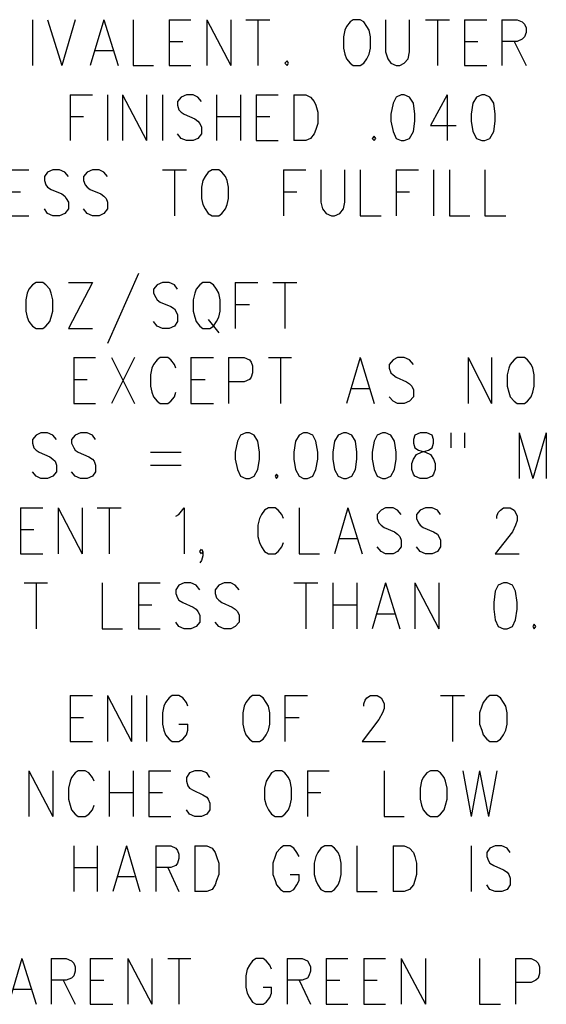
# Model space of a CAD drawing. Extents: x 11.9 to 28.1, y 10.8 to 21.2.
# Tile 26 of 29: x 25.7 to 26.4, y 18.6 to 19.9. Entities that reach past the tile are written whole.
import ezdxf

# ---------------------------------------------------------------- set-up
doc = ezdxf.new("R2010")
doc.units = 0
doc.header["$MEASUREMENT"] = 0
doc.layers.add('LAYNR1', color=2, linetype='Continuous')

msp = doc.modelspace()

# ---------------------------------------------------------------- linework, layer by layer
at = {"layer": 'LAYNR1', "color": 7}
for points in [[(25.686, 19.915), (25.686, 19.854)], [(25.706, 19.915), (25.725, 19.854)], [(25.743, 19.915), (25.725, 19.854)], [(25.781, 19.915), (25.763, 19.854)], [(25.781, 19.915), (25.8, 19.854)], [(25.82, 19.915), (25.82, 19.854)], [(25.868, 19.915), (25.868, 19.854)], [(25.868, 19.915), (25.897, 19.915)], [(25.918, 19.915), (25.918, 19.854)], [(25.918, 19.915), (25.95, 19.854)], [(25.95, 19.915), (25.95, 19.854)], [(25.97, 19.915), (26.002, 19.915)], [(25.986, 19.915), (25.986, 19.854)], [(26.113, 19.915), (26.109, 19.912), (26.104, 19.906), (26.102, 19.901)], [(26.134, 19.901), (26.131, 19.906), (26.127, 19.912), (26.122, 19.915), (26.113, 19.915)], [(26.156, 19.915), (26.156, 19.872), (26.159, 19.863), (26.163, 19.857), (26.17, 19.854)], [(26.175, 19.854), (26.181, 19.857), (26.186, 19.863), (26.188, 19.872), (26.188, 19.915)], [(26.209, 19.915), (26.241, 19.915)], [(26.225, 19.915), (26.225, 19.854)], [(26.261, 19.915), (26.261, 19.854)], [(26.261, 19.915), (26.291, 19.915)], [(26.311, 19.915), (26.311, 19.854)], [(26.311, 19.915), (26.331, 19.915), (26.338, 19.912), (26.341, 19.909), (26.343, 19.904), (26.343, 19.898), (26.341, 19.892), (26.338, 19.889), (26.331, 19.886), (26.311, 19.886)], [(26.102, 19.901), (26.1, 19.892), (26.1, 19.877)], [(26.136, 19.877), (26.136, 19.892), (26.134, 19.901)], [(25.868, 19.886), (25.886, 19.886)], [(26.1, 19.877), (26.102, 19.869), (26.104, 19.863), (26.109, 19.857), (26.113, 19.854)], [(26.122, 19.854), (26.127, 19.857), (26.131, 19.863), (26.134, 19.869), (26.136, 19.877)], [(26.261, 19.886), (26.279, 19.886)], [(26.327, 19.886), (26.343, 19.854)], [(25.77, 19.874), (25.793, 19.874)], [(25.82, 19.854), (25.847, 19.854)], [(25.868, 19.854), (25.897, 19.854)], [(26.025, 19.86), (26.022, 19.857), (26.025, 19.854)], [(26.025, 19.854), (26.027, 19.857), (26.025, 19.86)], [(26.113, 19.854), (26.122, 19.854)], [(26.17, 19.854), (26.175, 19.854)], [(26.261, 19.854), (26.291, 19.854)], [(25.736, 19.815), (25.736, 19.754)], [(25.736, 19.815), (25.766, 19.815)], [(25.786, 19.815), (25.786, 19.754)], [(25.806, 19.815), (25.806, 19.754)], [(25.806, 19.815), (25.838, 19.754)], [(25.838, 19.815), (25.838, 19.754)], [(25.859, 19.815), (25.859, 19.754)], [(25.911, 19.806), (25.906, 19.812), (25.9, 19.815), (25.891, 19.815), (25.884, 19.812), (25.879, 19.806), (25.879, 19.801)], [(25.931, 19.815), (25.931, 19.754)], [(25.963, 19.815), (25.963, 19.754)], [(25.984, 19.815), (25.984, 19.754)], [(25.984, 19.815), (26.013, 19.815)], [(26.034, 19.815), (26.034, 19.754)], [(26.034, 19.815), (26.05, 19.815), (26.056, 19.812), (26.061, 19.806), (26.063, 19.801)], [(26.177, 19.815), (26.17, 19.812), (26.166, 19.804), (26.163, 19.789), (26.163, 19.78), (26.166, 19.766), (26.17, 19.757), (26.177, 19.754)], [(26.181, 19.754), (26.188, 19.757), (26.193, 19.766), (26.195, 19.78), (26.195, 19.789), (26.193, 19.804), (26.188, 19.812), (26.181, 19.815), (26.177, 19.815)], [(26.238, 19.815), (26.216, 19.774), (26.25, 19.774)], [(26.238, 19.815), (26.238, 19.754)], [(26.284, 19.815), (26.277, 19.812), (26.272, 19.804), (26.27, 19.789), (26.27, 19.78), (26.272, 19.766), (26.277, 19.757), (26.284, 19.754)], [(26.288, 19.754), (26.295, 19.757), (26.3, 19.766), (26.302, 19.78), (26.302, 19.789), (26.3, 19.804), (26.295, 19.812), (26.288, 19.815), (26.284, 19.815)], [(25.879, 19.801), (25.881, 19.795), (25.884, 19.792), (25.888, 19.789), (25.902, 19.783), (25.906, 19.78), (25.909, 19.777)], [(26.063, 19.801), (26.066, 19.792), (26.066, 19.777)], [(25.736, 19.786), (25.754, 19.786)], [(25.931, 19.786), (25.963, 19.786)], [(25.984, 19.786), (26.002, 19.786)], [(25.909, 19.777), (25.911, 19.772), (25.911, 19.763), (25.906, 19.757), (25.9, 19.754)], [(26.066, 19.777), (26.063, 19.769), (26.061, 19.763), (26.056, 19.757), (26.05, 19.754)], [(25.891, 19.754), (25.884, 19.757), (25.879, 19.763)], [(26.141, 19.76), (26.138, 19.757), (26.141, 19.754)], [(26.141, 19.754), (26.143, 19.757), (26.141, 19.76)], [(25.9, 19.754), (25.891, 19.754)], [(25.984, 19.754), (26.013, 19.754)], [(26.05, 19.754), (26.034, 19.754)], [(26.177, 19.754), (26.181, 19.754)], [(26.284, 19.754), (26.288, 19.754)], [(25.652, 19.715), (25.681, 19.715)], [(25.734, 19.706), (25.729, 19.712), (25.722, 19.715), (25.713, 19.715), (25.706, 19.712), (25.702, 19.706), (25.702, 19.701)], [(25.786, 19.706), (25.781, 19.712), (25.775, 19.715), (25.766, 19.715), (25.759, 19.712), (25.754, 19.706), (25.754, 19.701)], [(25.859, 19.715), (25.891, 19.715)], [(25.875, 19.715), (25.875, 19.654)], [(25.925, 19.715), (25.92, 19.712), (25.916, 19.706), (25.913, 19.701)], [(25.945, 19.701), (25.943, 19.706), (25.938, 19.712), (25.934, 19.715), (25.925, 19.715)], [(26.02, 19.715), (26.02, 19.654)], [(26.02, 19.715), (26.05, 19.715)], [(26.07, 19.715), (26.07, 19.672), (26.072, 19.663), (26.077, 19.657), (26.084, 19.654)], [(26.088, 19.654), (26.095, 19.657), (26.1, 19.663), (26.102, 19.672), (26.102, 19.715)], [(26.122, 19.715), (26.122, 19.654)], [(26.17, 19.715), (26.17, 19.654)], [(26.17, 19.715), (26.2, 19.715)], [(26.22, 19.715), (26.22, 19.654)], [(26.241, 19.715), (26.241, 19.654)], [(26.288, 19.715), (26.288, 19.654)], [(25.702, 19.701), (25.704, 19.695), (25.706, 19.692), (25.711, 19.689), (25.725, 19.683), (25.729, 19.68), (25.731, 19.677)], [(25.754, 19.701), (25.756, 19.695), (25.759, 19.692), (25.763, 19.689), (25.777, 19.683), (25.781, 19.68), (25.784, 19.677)], [(25.913, 19.701), (25.911, 19.692), (25.911, 19.677)], [(25.947, 19.677), (25.947, 19.692), (25.945, 19.701)], [(25.652, 19.686), (25.67, 19.686)], [(26.02, 19.686), (26.038, 19.686)], [(26.17, 19.686), (26.188, 19.686)], [(25.731, 19.677), (25.734, 19.672), (25.734, 19.663), (25.729, 19.657), (25.722, 19.654)], [(25.784, 19.677), (25.786, 19.672), (25.786, 19.663), (25.781, 19.657), (25.775, 19.654)], [(25.911, 19.677), (25.913, 19.669), (25.916, 19.663), (25.92, 19.657), (25.925, 19.654)], [(25.934, 19.654), (25.938, 19.657), (25.943, 19.663), (25.945, 19.669), (25.947, 19.677)], [(25.652, 19.654), (25.681, 19.654)], [(25.713, 19.654), (25.706, 19.657), (25.702, 19.663)], [(25.722, 19.654), (25.713, 19.654)], [(25.766, 19.654), (25.759, 19.657), (25.754, 19.663)], [(25.775, 19.654), (25.766, 19.654)], [(25.925, 19.654), (25.934, 19.654)], [(26.084, 19.654), (26.088, 19.654)], [(26.122, 19.654), (26.15, 19.654)], [(26.241, 19.654), (26.268, 19.654)], [(26.288, 19.654), (26.316, 19.654)], [(25.827, 19.577), (25.786, 19.484)], [(25.691, 19.565), (25.686, 19.562), (25.681, 19.556), (25.679, 19.551)], [(25.711, 19.551), (25.709, 19.556), (25.704, 19.562), (25.7, 19.565), (25.691, 19.565)], [(25.766, 19.565), (25.734, 19.504)], [(25.734, 19.565), (25.766, 19.565)], [(25.879, 19.556), (25.875, 19.562), (25.868, 19.565), (25.859, 19.565), (25.852, 19.562), (25.847, 19.556), (25.847, 19.551)], [(25.913, 19.565), (25.909, 19.562), (25.904, 19.556), (25.902, 19.551)], [(25.934, 19.551), (25.931, 19.556), (25.927, 19.562), (25.922, 19.565), (25.913, 19.565)], [(25.956, 19.565), (25.956, 19.504)], [(25.956, 19.565), (25.986, 19.565)], [(26.006, 19.565), (26.038, 19.565)], [(26.022, 19.565), (26.022, 19.504)], [(25.679, 19.551), (25.677, 19.542), (25.677, 19.527)], [(25.713, 19.527), (25.713, 19.542), (25.711, 19.551)], [(25.847, 19.551), (25.85, 19.545), (25.852, 19.542), (25.856, 19.539), (25.87, 19.533), (25.875, 19.53), (25.877, 19.527)], [(25.902, 19.551), (25.9, 19.542), (25.9, 19.527)], [(25.936, 19.527), (25.936, 19.542), (25.934, 19.551)], [(25.956, 19.536), (25.975, 19.536)], [(25.677, 19.527), (25.679, 19.519), (25.681, 19.513), (25.686, 19.507), (25.691, 19.504)], [(25.7, 19.504), (25.704, 19.507), (25.709, 19.513), (25.711, 19.519), (25.713, 19.527)], [(25.877, 19.527), (25.879, 19.522), (25.879, 19.513), (25.875, 19.507), (25.868, 19.504)], [(25.9, 19.527), (25.902, 19.519), (25.904, 19.513), (25.909, 19.507), (25.913, 19.504)], [(25.922, 19.504), (25.927, 19.507), (25.931, 19.513), (25.934, 19.519), (25.936, 19.527)], [(25.859, 19.504), (25.852, 19.507), (25.847, 19.513)], [(25.92, 19.516), (25.934, 19.498)], [(25.691, 19.504), (25.7, 19.504)], [(25.734, 19.504), (25.766, 19.504)], [(25.868, 19.504), (25.859, 19.504)], [(25.913, 19.504), (25.922, 19.504)], [(25.741, 19.465), (25.741, 19.404)], [(25.741, 19.465), (25.77, 19.465)], [(25.791, 19.465), (25.822, 19.404)], [(25.822, 19.465), (25.791, 19.404)], [(25.877, 19.451), (25.875, 19.456), (25.87, 19.462), (25.866, 19.465), (25.856, 19.465), (25.852, 19.462), (25.847, 19.456), (25.845, 19.451)], [(25.897, 19.465), (25.897, 19.404)], [(25.897, 19.465), (25.927, 19.465)], [(25.947, 19.465), (25.947, 19.404)], [(25.947, 19.465), (25.968, 19.465), (25.975, 19.462), (25.977, 19.459), (25.979, 19.454), (25.979, 19.445), (25.977, 19.439), (25.975, 19.436), (25.968, 19.433), (25.947, 19.433)], [(26, 19.465), (26.031, 19.465)], [(26.016, 19.465), (26.016, 19.404)], [(26.122, 19.465), (26.104, 19.404)], [(26.122, 19.465), (26.141, 19.404)], [(26.193, 19.456), (26.188, 19.462), (26.181, 19.465), (26.172, 19.465), (26.166, 19.462), (26.161, 19.456), (26.161, 19.451)], [(26.266, 19.465), (26.266, 19.404)], [(26.266, 19.465), (26.297, 19.404)], [(26.297, 19.465), (26.297, 19.404)], [(26.331, 19.465), (26.327, 19.462), (26.322, 19.456), (26.32, 19.451)], [(26.352, 19.451), (26.35, 19.456), (26.345, 19.462), (26.341, 19.465), (26.331, 19.465)], [(25.845, 19.451), (25.843, 19.442), (25.843, 19.427)], [(26.161, 19.451), (26.163, 19.445), (26.166, 19.442), (26.17, 19.439), (26.184, 19.433), (26.188, 19.43), (26.191, 19.427)], [(26.32, 19.451), (26.318, 19.442), (26.318, 19.427)], [(26.354, 19.427), (26.354, 19.442), (26.352, 19.451)], [(25.741, 19.436), (25.759, 19.436)], [(25.897, 19.436), (25.916, 19.436)], [(25.843, 19.427), (25.845, 19.419), (25.847, 19.413), (25.852, 19.407), (25.856, 19.404)], [(25.866, 19.404), (25.87, 19.407), (25.875, 19.413), (25.877, 19.419)], [(26.111, 19.424), (26.134, 19.424)], [(26.191, 19.427), (26.193, 19.422), (26.193, 19.413), (26.188, 19.407), (26.181, 19.404)], [(26.318, 19.427), (26.32, 19.419), (26.322, 19.413), (26.327, 19.407), (26.331, 19.404)], [(26.341, 19.404), (26.345, 19.407), (26.35, 19.413), (26.352, 19.419), (26.354, 19.427)], [(25.741, 19.404), (25.77, 19.404)], [(25.856, 19.404), (25.866, 19.404)], [(25.897, 19.404), (25.927, 19.404)], [(26.172, 19.404), (26.166, 19.407), (26.161, 19.413)], [(26.181, 19.404), (26.172, 19.404)], [(26.331, 19.404), (26.341, 19.404)], [(25.718, 19.356), (25.713, 19.362), (25.706, 19.365), (25.697, 19.365), (25.691, 19.362), (25.686, 19.356), (25.686, 19.351)], [(25.77, 19.356), (25.766, 19.362), (25.759, 19.365), (25.75, 19.365), (25.743, 19.362), (25.738, 19.356), (25.738, 19.351)], [(25.97, 19.365), (25.963, 19.362), (25.959, 19.354), (25.956, 19.339), (25.956, 19.33), (25.959, 19.316), (25.963, 19.307), (25.97, 19.304)], [(25.975, 19.304), (25.981, 19.307), (25.986, 19.316), (25.988, 19.33), (25.988, 19.339), (25.986, 19.354), (25.981, 19.362), (25.975, 19.365), (25.97, 19.365)], [(26.047, 19.365), (26.041, 19.362), (26.036, 19.354), (26.034, 19.339), (26.034, 19.33), (26.036, 19.316), (26.041, 19.307), (26.047, 19.304)], [(26.052, 19.304), (26.059, 19.307), (26.063, 19.316), (26.066, 19.33), (26.066, 19.339), (26.063, 19.354), (26.059, 19.362), (26.052, 19.365), (26.047, 19.365)], [(26.1, 19.365), (26.093, 19.362), (26.088, 19.354), (26.086, 19.339), (26.086, 19.33), (26.088, 19.316), (26.093, 19.307), (26.1, 19.304)], [(26.104, 19.304), (26.111, 19.307), (26.116, 19.316), (26.118, 19.33), (26.118, 19.339), (26.116, 19.354), (26.111, 19.362), (26.104, 19.365), (26.1, 19.365)], [(26.152, 19.365), (26.145, 19.362), (26.141, 19.354), (26.138, 19.339), (26.138, 19.33), (26.141, 19.316), (26.145, 19.307), (26.152, 19.304)], [(26.156, 19.304), (26.163, 19.307), (26.168, 19.316), (26.17, 19.33), (26.17, 19.339), (26.168, 19.354), (26.163, 19.362), (26.156, 19.365), (26.152, 19.365)], [(26.202, 19.365), (26.195, 19.362), (26.193, 19.356), (26.193, 19.351)], [(26.22, 19.351), (26.22, 19.356), (26.218, 19.362), (26.211, 19.365), (26.202, 19.365)], [(26.243, 19.365), (26.243, 19.345)], [(26.261, 19.365), (26.261, 19.345)], [(26.334, 19.365), (26.334, 19.304)], [(26.334, 19.365), (26.352, 19.304)], [(26.37, 19.365), (26.352, 19.304)], [(26.37, 19.365), (26.37, 19.304)], [(25.686, 19.351), (25.688, 19.345), (25.691, 19.342), (25.695, 19.339), (25.709, 19.333), (25.713, 19.33), (25.716, 19.327)], [(25.738, 19.351), (25.741, 19.345), (25.743, 19.342), (25.747, 19.339), (25.761, 19.333), (25.766, 19.33), (25.768, 19.327)], [(26.202, 19.304), (26.195, 19.307), (26.193, 19.31), (26.191, 19.316), (26.191, 19.324), (26.193, 19.33), (26.197, 19.336), (26.204, 19.339), (26.213, 19.342), (26.218, 19.345), (26.22, 19.351)], [(26.193, 19.351), (26.195, 19.345), (26.2, 19.342), (26.209, 19.339), (26.216, 19.336), (26.22, 19.33), (26.222, 19.324), (26.222, 19.316), (26.22, 19.31), (26.218, 19.307), (26.211, 19.304)], [(25.843, 19.339), (25.884, 19.339)], [(25.716, 19.327), (25.718, 19.322), (25.718, 19.313), (25.713, 19.307), (25.706, 19.304)], [(25.768, 19.327), (25.77, 19.322), (25.77, 19.313), (25.766, 19.307), (25.759, 19.304)], [(25.697, 19.304), (25.691, 19.307), (25.686, 19.313)], [(25.75, 19.304), (25.743, 19.307), (25.738, 19.313)], [(25.843, 19.322), (25.884, 19.322)], [(25.706, 19.304), (25.697, 19.304)], [(25.759, 19.304), (25.75, 19.304)], [(25.97, 19.304), (25.975, 19.304)], [(26.011, 19.31), (26.009, 19.307), (26.011, 19.304)], [(26.011, 19.304), (26.013, 19.307), (26.011, 19.31)], [(26.047, 19.304), (26.052, 19.304)], [(26.1, 19.304), (26.104, 19.304)], [(26.152, 19.304), (26.156, 19.304)], [(26.211, 19.304), (26.202, 19.304)], [(25.67, 19.265), (25.67, 19.204)], [(25.67, 19.265), (25.7, 19.265)], [(25.72, 19.265), (25.72, 19.204)], [(25.72, 19.265), (25.752, 19.204)], [(25.752, 19.265), (25.752, 19.204)], [(25.772, 19.265), (25.804, 19.265)], [(25.788, 19.265), (25.788, 19.204)], [(25.877, 19.254), (25.881, 19.256), (25.888, 19.265), (25.888, 19.204)], [(26.02, 19.251), (26.018, 19.256), (26.013, 19.262), (26.009, 19.265), (26, 19.265), (25.995, 19.262), (25.991, 19.256), (25.988, 19.251)], [(26.041, 19.265), (26.041, 19.204)], [(26.106, 19.265), (26.088, 19.204)], [(26.106, 19.265), (26.125, 19.204)], [(26.177, 19.256), (26.172, 19.262), (26.166, 19.265), (26.156, 19.265), (26.15, 19.262), (26.145, 19.256), (26.145, 19.251)], [(26.229, 19.256), (26.225, 19.262), (26.218, 19.265), (26.209, 19.265), (26.202, 19.262), (26.197, 19.256), (26.197, 19.251)], [(26.304, 19.251), (26.304, 19.254), (26.306, 19.259), (26.309, 19.262), (26.313, 19.265), (26.322, 19.265), (26.327, 19.262), (26.329, 19.259), (26.331, 19.254), (26.331, 19.248), (26.329, 19.242), (26.325, 19.233), (26.302, 19.204)], [(25.988, 19.251), (25.986, 19.242), (25.986, 19.227)], [(26.145, 19.251), (26.147, 19.245), (26.15, 19.242), (26.154, 19.239), (26.168, 19.233), (26.172, 19.23), (26.175, 19.227)], [(26.197, 19.251), (26.2, 19.245), (26.202, 19.242), (26.206, 19.239), (26.22, 19.233), (26.225, 19.23), (26.227, 19.227)], [(25.67, 19.236), (25.688, 19.236)], [(25.986, 19.227), (25.988, 19.219), (25.991, 19.213), (25.995, 19.207), (26, 19.204)], [(26.095, 19.224), (26.118, 19.224)], [(26.175, 19.227), (26.177, 19.222), (26.177, 19.213), (26.172, 19.207), (26.166, 19.204)], [(26.227, 19.227), (26.229, 19.222), (26.229, 19.213), (26.225, 19.207), (26.218, 19.204)], [(25.911, 19.204), (25.909, 19.207), (25.911, 19.21), (25.913, 19.207), (25.913, 19.201), (25.911, 19.195), (25.909, 19.192)], [(25.913, 19.207), (25.911, 19.204)], [(26.009, 19.204), (26.013, 19.207), (26.018, 19.213), (26.02, 19.219)], [(26.156, 19.204), (26.15, 19.207), (26.145, 19.213)], [(26.209, 19.204), (26.202, 19.207), (26.197, 19.213)], [(25.67, 19.204), (25.7, 19.204)], [(26, 19.204), (26.009, 19.204)], [(26.041, 19.204), (26.068, 19.204)], [(26.166, 19.204), (26.156, 19.204)], [(26.218, 19.204), (26.209, 19.204)], [(26.302, 19.204), (26.334, 19.204)], [(25.675, 19.165), (25.706, 19.165)], [(25.691, 19.165), (25.691, 19.104)], [(25.779, 19.165), (25.779, 19.104)], [(25.827, 19.165), (25.827, 19.104)], [(25.827, 19.165), (25.856, 19.165)], [(25.909, 19.156), (25.904, 19.162), (25.897, 19.165), (25.888, 19.165), (25.881, 19.162), (25.877, 19.156), (25.877, 19.151)], [(25.961, 19.156), (25.956, 19.162), (25.95, 19.165), (25.941, 19.165), (25.934, 19.162), (25.929, 19.156), (25.929, 19.151)], [(26.034, 19.165), (26.066, 19.165)], [(26.05, 19.165), (26.05, 19.104)], [(26.086, 19.165), (26.086, 19.104)], [(26.118, 19.165), (26.118, 19.104)], [(26.156, 19.165), (26.138, 19.104)], [(26.156, 19.165), (26.175, 19.104)], [(26.195, 19.165), (26.195, 19.104)], [(26.195, 19.165), (26.227, 19.104)], [(26.227, 19.165), (26.227, 19.104)], [(26.313, 19.165), (26.306, 19.162), (26.302, 19.154), (26.3, 19.139), (26.3, 19.13), (26.302, 19.116), (26.306, 19.107), (26.313, 19.104)], [(26.318, 19.104), (26.325, 19.107), (26.329, 19.116), (26.331, 19.13), (26.331, 19.139), (26.329, 19.154), (26.325, 19.162), (26.318, 19.165), (26.313, 19.165)], [(25.877, 19.151), (25.879, 19.145), (25.881, 19.142), (25.886, 19.139), (25.9, 19.133), (25.904, 19.13), (25.906, 19.127)], [(25.929, 19.151), (25.931, 19.145), (25.934, 19.142), (25.938, 19.139), (25.952, 19.133), (25.956, 19.13), (25.959, 19.127)], [(25.827, 19.136), (25.845, 19.136)], [(26.086, 19.136), (26.118, 19.136)], [(25.906, 19.127), (25.909, 19.122), (25.909, 19.113), (25.904, 19.107), (25.897, 19.104)], [(25.959, 19.127), (25.961, 19.122), (25.961, 19.113), (25.956, 19.107), (25.95, 19.104)], [(26.145, 19.124), (26.168, 19.124)], [(25.779, 19.104), (25.806, 19.104)], [(25.827, 19.104), (25.856, 19.104)], [(25.888, 19.104), (25.881, 19.107), (25.877, 19.113)], [(25.897, 19.104), (25.888, 19.104)], [(25.941, 19.104), (25.934, 19.107), (25.929, 19.113)], [(25.95, 19.104), (25.941, 19.104)], [(26.313, 19.104), (26.318, 19.104)], [(26.354, 19.11), (26.352, 19.107), (26.354, 19.104)], [(26.354, 19.104), (26.356, 19.107), (26.354, 19.11)], [(25.736, 19.015), (25.736, 18.954)], [(25.736, 19.015), (25.766, 19.015)], [(25.786, 19.015), (25.786, 18.954)], [(25.786, 19.015), (25.818, 18.954)], [(25.818, 19.015), (25.818, 18.954)], [(25.838, 19.015), (25.838, 18.954)], [(25.893, 19.001), (25.891, 19.006), (25.886, 19.012), (25.881, 19.015), (25.872, 19.015), (25.868, 19.012), (25.863, 19.006), (25.861, 19.001)], [(25.979, 19.015), (25.975, 19.012), (25.97, 19.006), (25.968, 19.001)], [(26, 19.001), (25.997, 19.006), (25.993, 19.012), (25.988, 19.015), (25.979, 19.015)], [(26.022, 19.015), (26.022, 18.954)], [(26.022, 19.015), (26.052, 19.015)], [(26.127, 19.001), (26.127, 19.004), (26.129, 19.009), (26.131, 19.012), (26.136, 19.015), (26.145, 19.015), (26.15, 19.012), (26.152, 19.009), (26.154, 19.004), (26.154, 18.998), (26.152, 18.992), (26.147, 18.983), (26.125, 18.954)], [(26.229, 19.015), (26.261, 19.015)], [(26.245, 19.015), (26.245, 18.954)], [(26.295, 19.015), (26.291, 19.012), (26.286, 19.006), (26.284, 19.001)], [(26.316, 19.001), (26.313, 19.006), (26.309, 19.012), (26.304, 19.015), (26.295, 19.015)], [(25.861, 19.001), (25.859, 18.992), (25.859, 18.977)], [(25.968, 19.001), (25.966, 18.992), (25.966, 18.977)], [(26.002, 18.977), (26.002, 18.992), (26, 19.001)], [(26.284, 19.001), (26.281, 18.992), (26.281, 18.977)], [(26.318, 18.977), (26.318, 18.992), (26.316, 19.001)], [(25.736, 18.986), (25.754, 18.986)], [(26.022, 18.986), (26.041, 18.986)], [(25.859, 18.977), (25.861, 18.969), (25.863, 18.963), (25.868, 18.957), (25.872, 18.954)], [(25.881, 18.954), (25.886, 18.957), (25.891, 18.963), (25.893, 18.969), (25.893, 18.977)], [(25.881, 18.977), (25.893, 18.977)], [(25.966, 18.977), (25.968, 18.969), (25.97, 18.963), (25.975, 18.957), (25.979, 18.954)], [(25.988, 18.954), (25.993, 18.957), (25.997, 18.963), (26, 18.969), (26.002, 18.977)], [(26.281, 18.977), (26.284, 18.969), (26.286, 18.963), (26.291, 18.957), (26.295, 18.954)], [(26.304, 18.954), (26.309, 18.957), (26.313, 18.963), (26.316, 18.969), (26.318, 18.977)], [(25.736, 18.954), (25.766, 18.954)], [(25.872, 18.954), (25.881, 18.954)], [(25.979, 18.954), (25.988, 18.954)], [(26.125, 18.954), (26.156, 18.954)], [(26.295, 18.954), (26.304, 18.954)], [(25.681, 18.915), (25.681, 18.854)], [(25.681, 18.915), (25.713, 18.854)], [(25.713, 18.915), (25.713, 18.854)], [(25.768, 18.901), (25.766, 18.906), (25.761, 18.912), (25.756, 18.915), (25.747, 18.915), (25.743, 18.912), (25.738, 18.906), (25.736, 18.901)], [(25.788, 18.915), (25.788, 18.854)], [(25.82, 18.915), (25.82, 18.854)], [(25.841, 18.915), (25.841, 18.854)], [(25.841, 18.915), (25.87, 18.915)], [(25.922, 18.906), (25.918, 18.912), (25.911, 18.915), (25.902, 18.915), (25.895, 18.912), (25.891, 18.906), (25.891, 18.901)], [(26.009, 18.915), (26.004, 18.912), (26, 18.906), (25.997, 18.901)], [(26.029, 18.901), (26.027, 18.906), (26.022, 18.912), (26.018, 18.915), (26.009, 18.915)], [(26.052, 18.915), (26.052, 18.854)], [(26.052, 18.915), (26.081, 18.915)], [(26.154, 18.915), (26.154, 18.854)], [(26.216, 18.915), (26.211, 18.912), (26.206, 18.906), (26.204, 18.901)], [(26.236, 18.901), (26.234, 18.906), (26.229, 18.912), (26.225, 18.915), (26.216, 18.915)], [(26.259, 18.915), (26.27, 18.854)], [(26.281, 18.915), (26.27, 18.854)], [(26.281, 18.915), (26.293, 18.854)], [(26.304, 18.915), (26.293, 18.854)], [(25.736, 18.901), (25.734, 18.892), (25.734, 18.877)], [(25.891, 18.901), (25.893, 18.895), (25.895, 18.892), (25.9, 18.889), (25.913, 18.883), (25.918, 18.88), (25.92, 18.877)], [(25.997, 18.901), (25.995, 18.892), (25.995, 18.877)], [(26.031, 18.877), (26.031, 18.892), (26.029, 18.901)], [(26.204, 18.901), (26.202, 18.892), (26.202, 18.877)], [(26.238, 18.877), (26.238, 18.892), (26.236, 18.901)], [(25.788, 18.886), (25.82, 18.886)], [(25.841, 18.886), (25.859, 18.886)], [(26.052, 18.886), (26.07, 18.886)], [(25.734, 18.877), (25.736, 18.869), (25.738, 18.863), (25.743, 18.857), (25.747, 18.854)], [(25.756, 18.854), (25.761, 18.857), (25.766, 18.863), (25.768, 18.869)], [(25.92, 18.877), (25.922, 18.872), (25.922, 18.863), (25.918, 18.857), (25.911, 18.854)], [(25.995, 18.877), (25.997, 18.869), (26, 18.863), (26.004, 18.857), (26.009, 18.854)], [(26.018, 18.854), (26.022, 18.857), (26.027, 18.863), (26.029, 18.869), (26.031, 18.877)], [(26.202, 18.877), (26.204, 18.869), (26.206, 18.863), (26.211, 18.857), (26.216, 18.854)], [(26.225, 18.854), (26.229, 18.857), (26.234, 18.863), (26.236, 18.869), (26.238, 18.877)], [(25.747, 18.854), (25.756, 18.854)], [(25.841, 18.854), (25.87, 18.854)], [(25.902, 18.854), (25.895, 18.857), (25.891, 18.863)], [(25.911, 18.854), (25.902, 18.854)], [(26.009, 18.854), (26.018, 18.854)], [(26.154, 18.854), (26.181, 18.854)], [(26.216, 18.854), (26.225, 18.854)], [(25.741, 18.815), (25.741, 18.754)], [(25.772, 18.815), (25.772, 18.754)], [(25.811, 18.815), (25.793, 18.754)], [(25.811, 18.815), (25.829, 18.754)], [(25.85, 18.815), (25.85, 18.754)], [(25.85, 18.815), (25.87, 18.815), (25.877, 18.812), (25.879, 18.809), (25.881, 18.804), (25.881, 18.798), (25.879, 18.792), (25.877, 18.789), (25.87, 18.786), (25.85, 18.786)], [(25.902, 18.815), (25.902, 18.754)], [(25.902, 18.815), (25.918, 18.815), (25.925, 18.812), (25.929, 18.806), (25.931, 18.801)], [(26.041, 18.801), (26.038, 18.806), (26.034, 18.812), (26.029, 18.815), (26.02, 18.815), (26.016, 18.812), (26.011, 18.806), (26.009, 18.801)], [(26.075, 18.815), (26.07, 18.812), (26.066, 18.806), (26.063, 18.801)], [(26.095, 18.801), (26.093, 18.806), (26.088, 18.812), (26.084, 18.815), (26.075, 18.815)], [(26.118, 18.815), (26.118, 18.754)], [(26.166, 18.815), (26.166, 18.754)], [(26.166, 18.815), (26.181, 18.815), (26.188, 18.812), (26.193, 18.806), (26.195, 18.801)], [(26.27, 18.815), (26.27, 18.754)], [(26.322, 18.806), (26.318, 18.812), (26.311, 18.815), (26.302, 18.815), (26.295, 18.812), (26.291, 18.806), (26.291, 18.801)], [(25.931, 18.801), (25.934, 18.792), (25.934, 18.777)], [(26.009, 18.801), (26.006, 18.792), (26.006, 18.777)], [(26.063, 18.801), (26.061, 18.792), (26.061, 18.777)], [(26.097, 18.777), (26.097, 18.792), (26.095, 18.801)], [(26.195, 18.801), (26.197, 18.792), (26.197, 18.777)], [(26.291, 18.801), (26.293, 18.795), (26.295, 18.792), (26.3, 18.789), (26.313, 18.783), (26.318, 18.78), (26.32, 18.777)], [(25.741, 18.786), (25.772, 18.786)], [(25.8, 18.774), (25.822, 18.774)], [(25.866, 18.786), (25.881, 18.754)], [(25.934, 18.777), (25.931, 18.769), (25.929, 18.763), (25.925, 18.757), (25.918, 18.754)], [(26.006, 18.777), (26.009, 18.769), (26.011, 18.763), (26.016, 18.757), (26.02, 18.754)], [(26.029, 18.754), (26.034, 18.757), (26.038, 18.763), (26.041, 18.769), (26.041, 18.777)], [(26.029, 18.777), (26.041, 18.777)], [(26.061, 18.777), (26.063, 18.769), (26.066, 18.763), (26.07, 18.757), (26.075, 18.754)], [(26.084, 18.754), (26.088, 18.757), (26.093, 18.763), (26.095, 18.769), (26.097, 18.777)], [(26.197, 18.777), (26.195, 18.769), (26.193, 18.763), (26.188, 18.757), (26.181, 18.754)], [(26.32, 18.777), (26.322, 18.772), (26.322, 18.763), (26.318, 18.757), (26.311, 18.754)], [(26.302, 18.754), (26.295, 18.757), (26.291, 18.763)], [(25.918, 18.754), (25.902, 18.754)], [(26.02, 18.754), (26.029, 18.754)], [(26.075, 18.754), (26.084, 18.754)], [(26.118, 18.754), (26.145, 18.754)], [(26.181, 18.754), (26.166, 18.754)], [(26.311, 18.754), (26.302, 18.754)], [(25.672, 18.665), (25.654, 18.604)], [(25.672, 18.665), (25.691, 18.604)], [(25.711, 18.665), (25.711, 18.604)], [(25.711, 18.665), (25.731, 18.665), (25.738, 18.662), (25.741, 18.659), (25.743, 18.654), (25.743, 18.648), (25.741, 18.642), (25.738, 18.639), (25.731, 18.636), (25.711, 18.636)], [(25.763, 18.665), (25.763, 18.604)], [(25.763, 18.665), (25.793, 18.665)], [(25.813, 18.665), (25.813, 18.604)], [(25.813, 18.665), (25.845, 18.604)], [(25.845, 18.665), (25.845, 18.604)], [(25.866, 18.665), (25.897, 18.665)], [(25.881, 18.665), (25.881, 18.604)], [(26.004, 18.651), (26.002, 18.656), (25.997, 18.662), (25.993, 18.665), (25.984, 18.665), (25.979, 18.662), (25.975, 18.656), (25.972, 18.651)], [(26.025, 18.665), (26.025, 18.604)], [(26.025, 18.665), (26.045, 18.665), (26.052, 18.662), (26.054, 18.659), (26.056, 18.654), (26.056, 18.648), (26.054, 18.642), (26.052, 18.639), (26.045, 18.636), (26.025, 18.636)], [(26.077, 18.665), (26.077, 18.604)], [(26.077, 18.665), (26.106, 18.665)], [(26.127, 18.665), (26.127, 18.604)], [(26.127, 18.665), (26.156, 18.665)], [(26.177, 18.665), (26.177, 18.604)], [(26.177, 18.665), (26.209, 18.604)], [(26.209, 18.665), (26.209, 18.604)], [(26.281, 18.665), (26.281, 18.604)], [(26.329, 18.665), (26.329, 18.604)], [(26.329, 18.665), (26.35, 18.665), (26.356, 18.662), (26.359, 18.659), (26.361, 18.654), (26.361, 18.645), (26.359, 18.639), (26.356, 18.636), (26.35, 18.633), (26.329, 18.633)], [(25.972, 18.651), (25.97, 18.642), (25.97, 18.627)], [(25.727, 18.636), (25.743, 18.604)], [(25.763, 18.636), (25.781, 18.636)], [(26.041, 18.636), (26.056, 18.604)], [(26.077, 18.636), (26.095, 18.636)], [(26.127, 18.636), (26.145, 18.636)], [(25.661, 18.624), (25.684, 18.624)], [(25.97, 18.627), (25.972, 18.619), (25.975, 18.613), (25.979, 18.607), (25.984, 18.604)], [(25.993, 18.604), (25.997, 18.607), (26.002, 18.613), (26.004, 18.619), (26.004, 18.627)], [(25.993, 18.627), (26.004, 18.627)], [(25.763, 18.604), (25.793, 18.604)], [(25.984, 18.604), (25.993, 18.604)], [(26.077, 18.604), (26.106, 18.604)], [(26.127, 18.604), (26.156, 18.604)], [(26.281, 18.604), (26.309, 18.604)]]:
    msp.add_lwpolyline(points, dxfattribs=at)

doc.saveas('drawing.dxf')
